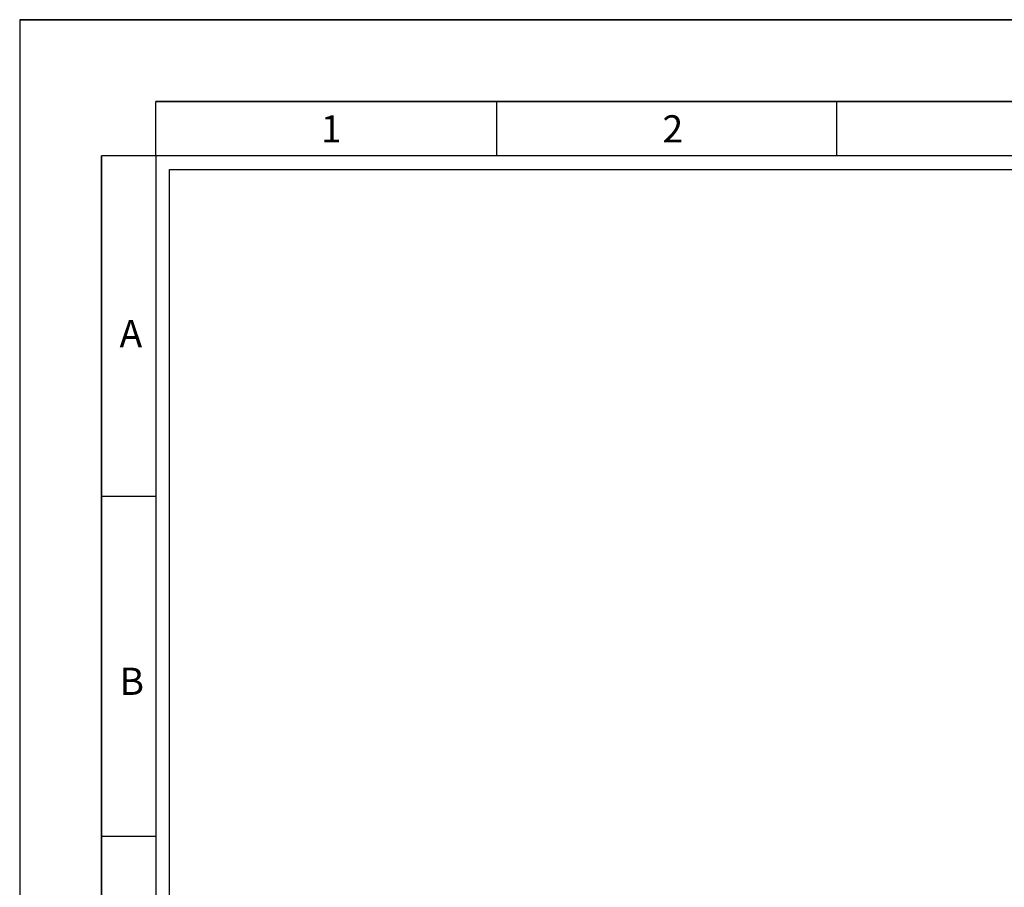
# Model space of a CAD drawing. Header units: millimetres. Extents: x -559 to 10735, y -2326 to 222.
# Tile 220 of 256: x 2260 to 2274, y -1729 to -1717. Entities that reach past the tile are written whole.
import ezdxf

# ---------------------------------------------------------------- set-up
doc = ezdxf.new("R2010")
doc.units = ezdxf.units.MM
doc.header["$LTSCALE"] = 4
doc.layers.add('Modelo', color=251, linetype='Continuous')

msp = doc.modelspace()

# ---------------------------------------------------------------- linework, layer by layer
at = {"layer": 'Modelo'}
for p, q in [((2260.096, -1716.639), (2316.828, -1716.639)), ((2309.76, -1717.785), (2262.006, -1717.785)), ((2262.006, -1718.549), (2262.006, -1717.785)), ((2262.006, -1717.785), (2271.557, -1717.785)), ((2266.782, -1717.785), (2266.782, -1718.549)), ((2271.557, -1718.549), (2271.557, -1717.785)), ((2271.557, -1717.785), (2281.108, -1717.785)), ((2261.242, -1747.201), (2261.242, -1718.549)), ((2262.006, -1718.549), (2261.242, -1718.549)), ((2261.242, -1718.549), (2261.242, -1728.1)), ((2261.242, -1723.324), (2262.006, -1723.324)), ((2262.006, -1728.1), (2261.242, -1728.1)), ((2261.242, -1728.1), (2261.242, -1737.651))]:
    msp.add_line(p, q, dxfattribs=at)
for points in [[(2260.096, -1756.752), (2316.828, -1756.752), (2316.828, -1716.639), (2260.096, -1716.639)], [(2262.006, -1754.842), (2314.918, -1754.842), (2314.918, -1718.549), (2262.006, -1718.549)], [(2314.727, -1754.651), (2262.197, -1754.651), (2262.197, -1718.74), (2314.727, -1718.74)]]:
    msp.add_lwpolyline(points, close=True, dxfattribs=at)

# ---------------------------------------------------------------- texts
at = {"layer": 'Modelo', "char_height": 0.382, "attachment_point": 1}
for s, insert in [('1', (2264.321, -1717.98)), ('2', (2269.111, -1717.98)), ('A', (2261.497, -1720.852)), ('B', (2261.497, -1725.731))]:
    msp.add_mtext_dynamic_manual_height_columns(s, width=5.24484, gutter_width=1.91, heights=[0], dxfattribs=dict(at, insert=insert))

doc.saveas('drawing.dxf')
